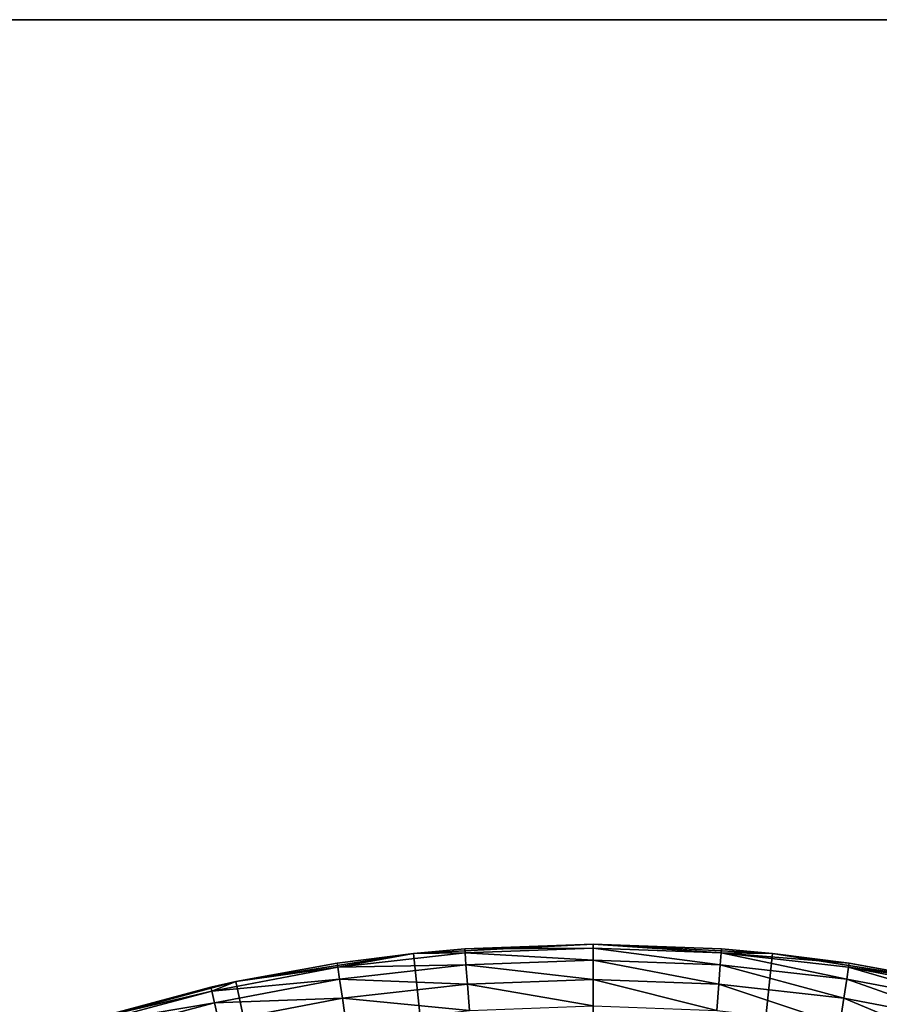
# Model space of a CAD drawing. Header units: centimetres. Extents: x 0.01 to 2.21, y 0.02 to 5.03.
# Tile 92 of 129: x 0.89 to 1.22, y 4.65 to 5.03. Entities that reach past the tile are written whole.
import ezdxf

# ---------------------------------------------------------------- set-up
doc = ezdxf.new("R2010")
doc.units = ezdxf.units.CM
doc.header["$LTSCALE"] = 2.54
doc.layers.get('0').update_dxf_attribs({"true_color": 0xff5454})

# ---------------------------------------------------------------- blocks, each defined once
blk = doc.blocks.new('Haczyk na r_czniki NUV przykr_cany.STL')
at = {"color": 0}
for p, q in [((0.511, 5.025, 0.0015), (1.711, 5.025, 0.0015)), ((1.711, 5.025, 0.1515), (0.511, 5.025, 0.1515)), ((1.711, 5.025, 0.1515), (0.511, 5.025, 0.1515)), ((1.711, 5.025, 0.1515), (0.511, 5.025, 0.0015)), ((1.711, 5.025, 0.1515), (0.511, 5.025, 0.0015)), ((0.511, 5.025, 0.0015), (1.711, 5.025, 0.0015)), ((1.111, 4.675, 0.1515), (1.04306, 4.67144, 0.1515)), ((1.111, 4.675, 0.1515), (1.04306, 4.67144, 0.1515)), ((1.111, 4.675, 0.1515), (1.06243, 4.67318, 0.5515)), ((1.06243, 4.67318, 0.5515), (1.111, 4.675, 0.5515)), ((1.111, 4.675, 0.1515), (1.06243, 4.67318, 0.5515)), ((1.06243, 4.67318, 0.5515), (1.111, 4.675, 0.5515)), ((1.17894, 4.67144, 0.1515), (1.111, 4.675, 0.1515)), ((1.111, 4.675, 0.1515), (1.15957, 4.67318, 0.5515)), ((1.111, 4.675, 0.1515), (1.15957, 4.67318, 0.5515)), ((1.111, 4.675, 0.1515), (1.111, 4.675, 0.5515)), ((1.111, 4.675, 0.5515), (1.15957, 4.67318, 0.5515)), ((1.111, 4.675, 0.1515), (1.111, 4.675, 0.5515)), ((1.111, 4.675, 0.1515), (1.111, 4.025, 0.1515)), ((1.111, 4.675, 0.1515), (1.111, 4.025, 0.1515)), ((1.17894, 4.67144, 0.1515), (1.111, 4.675, 0.1515)), ((1.111, 4.67348, 0.56886), (1.111, 4.675, 0.5515)), ((1.15946, 4.67167, 0.56886), (1.111, 4.675, 0.5515)), ((1.111, 4.67348, 0.56886), (1.111, 4.675, 0.5515)), ((1.15946, 4.67167, 0.56886), (1.111, 4.675, 0.5515)), ((1.111, 4.675, 0.5515), (1.15957, 4.67318, 0.5515)), ((1.04306, 4.67144, 0.1515), (0.97586, 4.6608, 0.1515)), ((1.04306, 4.67144, 0.1515), (0.97586, 4.6608, 0.1515)), ((1.04306, 4.67144, 0.1515), (1.01412, 4.66774, 0.5515)), ((1.01412, 4.66774, 0.5515), (1.04306, 4.67144, 0.5515)), ((1.04306, 4.67144, 0.1515), (1.01412, 4.66774, 0.5515)), ((1.01412, 4.66774, 0.5515), (1.04306, 4.67144, 0.5515)), ((1.01435, 4.66624, 0.56886), (1.06254, 4.67167, 0.56886)), ((1.01435, 4.66624, 0.56886), (1.06254, 4.67167, 0.56886)), ((1.01435, 4.66624, 0.56886), (1.04306, 4.67144, 0.5515)), ((1.01435, 4.66624, 0.56886), (1.04306, 4.67144, 0.5515)), ((1.04306, 4.67144, 0.1515), (1.06243, 4.67318, 0.5515)), ((1.04306, 4.67144, 0.1515), (1.06243, 4.67318, 0.5515)), ((1.04306, 4.67144, 0.5515), (1.06243, 4.67318, 0.5515)), ((1.04306, 4.67144, 0.5515), (1.06243, 4.67318, 0.5515)), ((1.04306, 4.67144, 0.5515), (1.06254, 4.67167, 0.56886)), ((1.04306, 4.67144, 0.5515), (1.06254, 4.67167, 0.56886)), ((1.04306, 4.67144, 0.1515), (1.04306, 4.67144, 0.5515)), ((1.04306, 4.67144, 0.1515), (1.04306, 4.67144, 0.5515)), ((1.04306, 4.67144, 0.1515), (1.111, 4.025, 0.1515)), ((1.04306, 4.67144, 0.1515), (1.111, 4.025, 0.1515)), ((1.111, 4.67348, 0.56886), (1.06243, 4.67318, 0.5515)), ((1.111, 4.67348, 0.56886), (1.06243, 4.67318, 0.5515)), ((1.06254, 4.67167, 0.56886), (1.06243, 4.67318, 0.5515)), ((1.06254, 4.67167, 0.56886), (1.06243, 4.67318, 0.5515)), ((1.111, 4.67348, 0.56886), (1.06254, 4.67167, 0.56886)), ((1.111, 4.67348, 0.56886), (1.06254, 4.67167, 0.56886)), ((1.06288, 4.66717, 0.5857), (1.06254, 4.67167, 0.56886)), ((1.111, 4.66897, 0.5857), (1.06254, 4.67167, 0.56886)), ((1.06288, 4.66717, 0.5857), (1.06254, 4.67167, 0.56886)), ((1.111, 4.66897, 0.5857), (1.06254, 4.67167, 0.56886)), ((1.111, 4.66897, 0.5857), (1.111, 4.67348, 0.56886)), ((1.15912, 4.66717, 0.5857), (1.111, 4.67348, 0.56886)), ((1.111, 4.66897, 0.5857), (1.111, 4.67348, 0.56886)), ((1.15912, 4.66717, 0.5857), (1.111, 4.67348, 0.56886)), ((1.15946, 4.67167, 0.56886), (1.111, 4.67348, 0.56886)), ((1.15946, 4.67167, 0.56886), (1.111, 4.67348, 0.56886)), ((1.111, 4.025, 0.1515), (1.17894, 4.67144, 0.1515)), ((1.111, 4.025, 0.1515), (1.17894, 4.67144, 0.1515)), ((1.15946, 4.67167, 0.56886), (1.15912, 4.66717, 0.5857)), ((1.15946, 4.67167, 0.56886), (1.15912, 4.66717, 0.5857)), ((1.15946, 4.67167, 0.56886), (1.15957, 4.67318, 0.5515)), ((1.15946, 4.67167, 0.56886), (1.15957, 4.67318, 0.5515)), ((1.20698, 4.66178, 0.5857), (1.15946, 4.67167, 0.56886)), ((1.20698, 4.66178, 0.5857), (1.15946, 4.67167, 0.56886)), ((1.20765, 4.66624, 0.56886), (1.15946, 4.67167, 0.56886)), ((1.20788, 4.66774, 0.5515), (1.15946, 4.67167, 0.56886)), ((1.20765, 4.66624, 0.56886), (1.15946, 4.67167, 0.56886)), ((1.20788, 4.66774, 0.5515), (1.15946, 4.67167, 0.56886)), ((1.17894, 4.67144, 0.5515), (1.15946, 4.67167, 0.56886)), ((1.17894, 4.67144, 0.5515), (1.15946, 4.67167, 0.56886)), ((1.17894, 4.67144, 0.1515), (1.15957, 4.67318, 0.5515)), ((1.15957, 4.67318, 0.5515), (1.17894, 4.67144, 0.5515)), ((1.17894, 4.67144, 0.1515), (1.15957, 4.67318, 0.5515)), ((1.15957, 4.67318, 0.5515), (1.17894, 4.67144, 0.5515)), ((1.24614, 4.6608, 0.1515), (1.17894, 4.67144, 0.1515)), ((1.17894, 4.67144, 0.1515), (1.20788, 4.66774, 0.5515)), ((1.17894, 4.67144, 0.1515), (1.20788, 4.66774, 0.5515)), ((1.17894, 4.67144, 0.1515), (1.17894, 4.67144, 0.5515)), ((1.17894, 4.67144, 0.5515), (1.20788, 4.66774, 0.5515)), ((1.17894, 4.67144, 0.1515), (1.17894, 4.67144, 0.5515)), ((1.24614, 4.6608, 0.1515), (1.17894, 4.67144, 0.1515)), ((1.17894, 4.67144, 0.5515), (1.20788, 4.66774, 0.5515)), ((0.97586, 4.6608, 0.1515), (1.01412, 4.66774, 0.5515)), ((0.97586, 4.6608, 0.1515), (1.01412, 4.66774, 0.5515)), ((0.97586, 4.6608, 0.5515), (1.01412, 4.66774, 0.5515)), ((0.97586, 4.6608, 0.5515), (1.01412, 4.66774, 0.5515)), ((1.01412, 4.66774, 0.5515), (1.01435, 4.66624, 0.56886)), ((1.01412, 4.66774, 0.5515), (1.01435, 4.66624, 0.56886)), ((1.111, 4.66897, 0.5857), (1.06288, 4.66717, 0.5857)), ((1.111, 4.66897, 0.5857), (1.06288, 4.66717, 0.5857)), ((1.111, 4.6616, 0.6015), (1.111, 4.66897, 0.5857)), ((1.15857, 4.65982, 0.6015), (1.111, 4.66897, 0.5857)), ((1.111, 4.6616, 0.6015), (1.111, 4.66897, 0.5857)), ((1.15857, 4.65982, 0.6015), (1.111, 4.66897, 0.5857)), ((1.15912, 4.66717, 0.5857), (1.111, 4.66897, 0.5857)), ((1.15912, 4.66717, 0.5857), (1.111, 4.66897, 0.5857)), ((1.20788, 4.66774, 0.5515), (1.20765, 4.66624, 0.56886)), ((1.20788, 4.66774, 0.5515), (1.20765, 4.66624, 0.56886)), ((1.24614, 4.6608, 0.1515), (1.20788, 4.66774, 0.5515)), ((1.20788, 4.66774, 0.5515), (1.24614, 4.6608, 0.5515)), ((1.24614, 4.6608, 0.1515), (1.20788, 4.66774, 0.5515)), ((1.20788, 4.66774, 0.5515), (1.24614, 4.6608, 0.5515)), ((0.9667, 4.65722, 0.56886), (1.01435, 4.66624, 0.56886)), ((0.9667, 4.65722, 0.56886), (1.01435, 4.66624, 0.56886)), ((0.97586, 4.6608, 0.5515), (1.01435, 4.66624, 0.56886)), ((0.97586, 4.6608, 0.5515), (1.01435, 4.66624, 0.56886)), ((1.01435, 4.66624, 0.56886), (1.06288, 4.66717, 0.5857)), ((1.01435, 4.66624, 0.56886), (1.06288, 4.66717, 0.5857)), ((1.01502, 4.66178, 0.5857), (1.01435, 4.66624, 0.56886)), ((1.01502, 4.66178, 0.5857), (1.01435, 4.66624, 0.56886)), ((1.01502, 4.66178, 0.5857), (1.06288, 4.66717, 0.5857)), ((1.01502, 4.66178, 0.5857), (1.06288, 4.66717, 0.5857)), ((1.06343, 4.65982, 0.6015), (1.06288, 4.66717, 0.5857)), ((1.111, 4.6616, 0.6015), (1.06288, 4.66717, 0.5857)), ((1.06343, 4.65982, 0.6015), (1.06288, 4.66717, 0.5857)), ((1.111, 4.6616, 0.6015), (1.06288, 4.66717, 0.5857)), ((1.15912, 4.66717, 0.5857), (1.15857, 4.65982, 0.6015)), ((1.15912, 4.66717, 0.5857), (1.15857, 4.65982, 0.6015)), ((1.20588, 4.65449, 0.6015), (1.15912, 4.66717, 0.5857)), ((1.20588, 4.65449, 0.6015), (1.15912, 4.66717, 0.5857)), ((1.20698, 4.66178, 0.5857), (1.15912, 4.66717, 0.5857)), ((1.20698, 4.66178, 0.5857), (1.15912, 4.66717, 0.5857)), ((1.20698, 4.66178, 0.5857), (1.20765, 4.66624, 0.56886)), ((1.20698, 4.66178, 0.5857), (1.20765, 4.66624, 0.56886)), ((1.20765, 4.66624, 0.56886), (1.24614, 4.6608, 0.5515)), ((1.20765, 4.66624, 0.56886), (1.24614, 4.6608, 0.5515)), ((1.20765, 4.66624, 0.56886), (1.2553, 4.65722, 0.56886)), ((1.20765, 4.66624, 0.56886), (1.2553, 4.65722, 0.56886)), ((1.20765, 4.66624, 0.56886), (1.2543, 4.65282, 0.5857)), ((1.20765, 4.66624, 0.56886), (1.2543, 4.65282, 0.5857)), ((0.97586, 4.6608, 0.1515), (0.91014, 4.64319, 0.1515)), ((0.97586, 4.6608, 0.1515), (0.91014, 4.64319, 0.1515)), ((0.97586, 4.6608, 0.1515), (0.96636, 4.6587, 0.5515)), ((0.96636, 4.6587, 0.5515), (0.97586, 4.6608, 0.5515)), ((0.97586, 4.6608, 0.1515), (0.96636, 4.6587, 0.5515)), ((0.96636, 4.6587, 0.5515), (0.97586, 4.6608, 0.5515)), ((0.9667, 4.65722, 0.56886), (1.01502, 4.66178, 0.5857)), ((0.9667, 4.65722, 0.56886), (1.01502, 4.66178, 0.5857)), ((0.9667, 4.65722, 0.56886), (0.97586, 4.6608, 0.5515)), ((0.9667, 4.65722, 0.56886), (0.97586, 4.6608, 0.5515)), ((0.9677, 4.65282, 0.5857), (1.01502, 4.66178, 0.5857)), ((0.9677, 4.65282, 0.5857), (1.01502, 4.66178, 0.5857)), ((0.97586, 4.6608, 0.1515), (0.97586, 4.6608, 0.5515)), ((0.97586, 4.6608, 0.1515), (0.97586, 4.6608, 0.5515)), ((1.111, 4.025, 0.1515), (0.97586, 4.6608, 0.1515)), ((1.111, 4.025, 0.1515), (0.97586, 4.6608, 0.1515)), ((1.01612, 4.65449, 0.6015), (1.01502, 4.66178, 0.5857)), ((1.01502, 4.66178, 0.5857), (1.06343, 4.65982, 0.6015)), ((1.01502, 4.66178, 0.5857), (1.06343, 4.65982, 0.6015)), ((1.01612, 4.65449, 0.6015), (1.01502, 4.66178, 0.5857)), ((1.111, 4.6616, 0.6015), (1.06343, 4.65982, 0.6015)), ((1.111, 4.6616, 0.6015), (1.06343, 4.65982, 0.6015)), ((1.111, 4.6516, 0.61578), (1.111, 4.6616, 0.6015)), ((1.15783, 4.64985, 0.61578), (1.111, 4.6616, 0.6015)), ((1.111, 4.6516, 0.61578), (1.111, 4.6616, 0.6015)), ((1.15783, 4.64985, 0.61578), (1.111, 4.6616, 0.6015)), ((1.15857, 4.65982, 0.6015), (1.111, 4.6616, 0.6015)), ((1.15857, 4.65982, 0.6015), (1.111, 4.6616, 0.6015)), ((1.20588, 4.65449, 0.6015), (1.20698, 4.66178, 0.5857)), ((1.20588, 4.65449, 0.6015), (1.20698, 4.66178, 0.5857)), ((1.20698, 4.66178, 0.5857), (1.2543, 4.65282, 0.5857)), ((1.20698, 4.66178, 0.5857), (1.2543, 4.65282, 0.5857)), ((1.20698, 4.66178, 0.5857), (1.25266, 4.64564, 0.6015)), ((1.20698, 4.66178, 0.5857), (1.25266, 4.64564, 0.6015)), ((0.91014, 4.64319, 0.1515), (0.96636, 4.6587, 0.5515)), ((0.91014, 4.64319, 0.1515), (0.96636, 4.6587, 0.5515)), ((0.91941, 4.64612, 0.5515), (0.96636, 4.6587, 0.5515)), ((0.91941, 4.64612, 0.5515), (0.96636, 4.6587, 0.5515)), ((0.9667, 4.65722, 0.56886), (0.91941, 4.64612, 0.5515)), ((0.9667, 4.65722, 0.56886), (0.91941, 4.64612, 0.5515)), ((0.9667, 4.65722, 0.56886), (0.91986, 4.64467, 0.56886)), ((0.9667, 4.65722, 0.56886), (0.91986, 4.64467, 0.56886)), ((0.96636, 4.6587, 0.5515), (0.9667, 4.65722, 0.56886)), ((0.96636, 4.6587, 0.5515), (0.9667, 4.65722, 0.56886)), ((0.9677, 4.65282, 0.5857), (0.9667, 4.65722, 0.56886)), ((0.9677, 4.65282, 0.5857), (0.9667, 4.65722, 0.56886)), ((1.01612, 4.65449, 0.6015), (1.06343, 4.65982, 0.6015)), ((1.01612, 4.65449, 0.6015), (1.06343, 4.65982, 0.6015)), ((1.06417, 4.64985, 0.61578), (1.06343, 4.65982, 0.6015)), ((1.111, 4.6516, 0.61578), (1.06343, 4.65982, 0.6015)), ((1.06417, 4.64985, 0.61578), (1.06343, 4.65982, 0.6015)), ((1.111, 4.6516, 0.61578), (1.06343, 4.65982, 0.6015)), ((1.15857, 4.65982, 0.6015), (1.15783, 4.64985, 0.61578)), ((1.15857, 4.65982, 0.6015), (1.15783, 4.64985, 0.61578)), ((1.20439, 4.64461, 0.61578), (1.15857, 4.65982, 0.6015)), ((1.20439, 4.64461, 0.61578), (1.15857, 4.65982, 0.6015)), ((1.20588, 4.65449, 0.6015), (1.15857, 4.65982, 0.6015)), ((1.20588, 4.65449, 0.6015), (1.15857, 4.65982, 0.6015)), ((0.9677, 4.65282, 0.5857), (0.91986, 4.64467, 0.56886)), ((0.9677, 4.65282, 0.5857), (0.91986, 4.64467, 0.56886)), ((0.9677, 4.65282, 0.5857), (0.92119, 4.64036, 0.5857)), ((0.9677, 4.65282, 0.5857), (0.92119, 4.64036, 0.5857)), ((0.9677, 4.65282, 0.5857), (1.01612, 4.65449, 0.6015)), ((0.9677, 4.65282, 0.5857), (1.01612, 4.65449, 0.6015)), ((0.96934, 4.64564, 0.6015), (0.9677, 4.65282, 0.5857)), ((0.96934, 4.64564, 0.6015), (0.9677, 4.65282, 0.5857)), ((0.96934, 4.64564, 0.6015), (1.01612, 4.65449, 0.6015)), ((0.96934, 4.64564, 0.6015), (1.01612, 4.65449, 0.6015)), ((1.01761, 4.64461, 0.61578), (1.01612, 4.65449, 0.6015)), ((1.01612, 4.65449, 0.6015), (1.06417, 4.64985, 0.61578)), ((1.01612, 4.65449, 0.6015), (1.06417, 4.64985, 0.61578)), ((1.01761, 4.64461, 0.61578), (1.01612, 4.65449, 0.6015)), ((1.20439, 4.64461, 0.61578), (1.20588, 4.65449, 0.6015)), ((1.20439, 4.64461, 0.61578), (1.20588, 4.65449, 0.6015)), ((1.20588, 4.65449, 0.6015), (1.25266, 4.64564, 0.6015)), ((1.20588, 4.65449, 0.6015), (1.25266, 4.64564, 0.6015)), ((1.20588, 4.65449, 0.6015), (1.25043, 4.63589, 0.61578)), ((1.20588, 4.65449, 0.6015), (1.25043, 4.63589, 0.61578))]:
    blk.add_line(p, q, dxfattribs=at)
mesh = blk.add_polyface(dxfattribs=at)
corners = [(0.936, 4.32811, 0.0015), (0.42418, 5.0174, 0.0015), (0.511, 5.025, 0.0015)]
mesh.append_faces([[corners[k] for k in face] for face in [(0, 1, 2)]], dxfattribs={"color": 0})
mesh = blk.add_polyface(dxfattribs=at)
corners = [(0.936, 4.32811, 0.1515), (0.511, 5.025, 0.1515), (0.42418, 5.0174, 0.1515)]
mesh.append_faces([[corners[k] for k in face] for face in [(0, 1, 2)]], dxfattribs={"color": 0})
mesh = blk.add_polyface(dxfattribs=at)
corners = [(1.111, 4.375, 0.0015), (1.05022, 4.36968, 0.0015), (0.511, 5.025, 0.0015)]
mesh.append_faces([[corners[k] for k in face] for face in [(0, 1, 2)]], dxfattribs={"color": 0})
mesh = blk.add_polyface(dxfattribs=at)
corners = [(1.711, 5.025, 0.0015), (1.111, 4.375, 0.0015), (0.511, 5.025, 0.0015)]
mesh.append_faces([[corners[k] for k in face] for face in [(0, 1, 2)]], dxfattribs={"color": 0})
mesh = blk.add_polyface(dxfattribs=at)
corners = [(1.05022, 4.36968, 0.0015), (0.99129, 4.35389, 0.0015), (0.511, 5.025, 0.0015)]
mesh.append_faces([[corners[k] for k in face] for face in [(0, 1, 2)]], dxfattribs={"color": 0})
mesh = blk.add_polyface(dxfattribs=at)
corners = [(0.99129, 4.35389, 0.0015), (0.936, 4.32811, 0.0015), (0.511, 5.025, 0.0015)]
mesh.append_faces([[corners[k] for k in face] for face in [(0, 1, 2)]], dxfattribs={"color": 0})
mesh = blk.add_polyface(dxfattribs=at)
corners = [(1.711, 5.025, 0.1515), (0.511, 5.025, 0.1515), (1.111, 4.375, 0.1515)]
mesh.append_faces([[corners[k] for k in face] for face in [(0, 1, 2)]], dxfattribs={"color": 0})
mesh = blk.add_polyface(dxfattribs=at)
corners = [(1.111, 4.375, 0.1515), (0.511, 5.025, 0.1515), (1.05022, 4.36968, 0.1515)]
mesh.append_faces([[corners[k] for k in face] for face in [(0, 1, 2)]], dxfattribs={"color": 0})
mesh = blk.add_polyface(dxfattribs=at)
corners = [(1.05022, 4.36968, 0.1515), (0.511, 5.025, 0.1515), (0.99129, 4.35389, 0.1515)]
mesh.append_faces([[corners[k] for k in face] for face in [(0, 1, 2)]], dxfattribs={"color": 0})
mesh = blk.add_polyface(dxfattribs=at)
corners = [(0.99129, 4.35389, 0.1515), (0.511, 5.025, 0.1515), (0.936, 4.32811, 0.1515)]
mesh.append_faces([[corners[k] for k in face] for face in [(0, 1, 2)]], dxfattribs={"color": 0})
mesh = blk.add_polyface(dxfattribs=at)
corners = [(1.711, 5.025, 0.1515), (0.511, 5.025, 0.0015), (0.511, 5.025, 0.1515)]
mesh.append_faces([[corners[k] for k in face] for face in [(0, 1, 2)]], dxfattribs={"color": 0})
mesh = blk.add_polyface(dxfattribs=at)
corners = [(1.711, 5.025, 0.1515), (1.711, 5.025, 0.0015), (0.511, 5.025, 0.0015)]
mesh.append_faces([[corners[k] for k in face] for face in [(0, 1, 2)]], dxfattribs={"color": 0})
mesh = blk.add_polyface(dxfattribs=at)
corners = [(1.711, 5.025, 0.0015), (1.17178, 4.36968, 0.0015), (1.111, 4.375, 0.0015)]
mesh.append_faces([[corners[k] for k in face] for face in [(0, 1, 2)]], dxfattribs={"color": 0})
mesh = blk.add_polyface(dxfattribs=at)
corners = [(1.711, 5.025, 0.1515), (1.111, 4.375, 0.1515), (1.17178, 4.36968, 0.1515)]
mesh.append_faces([[corners[k] for k in face] for face in [(0, 1, 2)]], dxfattribs={"color": 0})
mesh = blk.add_polyface(dxfattribs=at)
corners = [(1.711, 5.025, 0.0015), (1.23071, 4.35389, 0.0015), (1.17178, 4.36968, 0.0015)]
mesh.append_faces([[corners[k] for k in face] for face in [(0, 1, 2)]], dxfattribs={"color": 0})
mesh = blk.add_polyface(dxfattribs=at)
corners = [(1.711, 5.025, 0.1515), (1.17178, 4.36968, 0.1515), (1.23071, 4.35389, 0.1515)]
mesh.append_faces([[corners[k] for k in face] for face in [(0, 1, 2)]], dxfattribs={"color": 0})
mesh = blk.add_polyface(dxfattribs=at)
corners = [(0.936, 4.32811, 0.0015), (0.88602, 4.29312, 0.0015), (0.42418, 5.0174, 0.0015)]
mesh.append_faces([[corners[k] for k in face] for face in [(0, 1, 2)]], dxfattribs={"color": 0})
mesh = blk.add_polyface(dxfattribs=at)
corners = [(0.936, 4.32811, 0.1515), (0.42418, 5.0174, 0.1515), (0.88602, 4.29312, 0.1515)]
mesh.append_faces([[corners[k] for k in face] for face in [(0, 1, 2)]], dxfattribs={"color": 0})
mesh = blk.add_polyface(dxfattribs=at)
corners = [(1.06243, 4.67318, 0.5515), (1.111, 4.675, 0.1515), (1.04306, 4.67144, 0.1515)]
mesh.append_faces([[corners[k] for k in face] for face in [(0, 1, 2)]], dxfattribs={"color": 0})
mesh = blk.add_polyface(dxfattribs=at)
corners = [(1.111, 4.025, 0.1515), (1.04306, 4.67144, 0.1515), (1.111, 4.675, 0.1515)]
mesh.append_faces([[corners[k] for k in face] for face in [(0, 1, 2)]], dxfattribs={"color": 0})
mesh = blk.add_polyface(dxfattribs=at)
corners = [(1.111, 4.675, 0.5515), (1.111, 4.675, 0.1515), (1.06243, 4.67318, 0.5515)]
mesh.append_faces([[corners[k] for k in face] for face in [(0, 1, 2)]], dxfattribs={"color": 0})
mesh = blk.add_polyface(dxfattribs=at)
corners = [(1.111, 4.67348, 0.56886), (1.111, 4.675, 0.5515), (1.06243, 4.67318, 0.5515)]
mesh.append_faces([[corners[k] for k in face] for face in [(0, 1, 2)]], dxfattribs={"color": 0})
mesh = blk.add_polyface(dxfattribs=at)
corners = [(1.15957, 4.67318, 0.5515), (1.17894, 4.67144, 0.1515), (1.111, 4.675, 0.1515)]
mesh.append_faces([[corners[k] for k in face] for face in [(0, 1, 2)]], dxfattribs={"color": 0})
mesh = blk.add_polyface(dxfattribs=at)
corners = [(1.15957, 4.67318, 0.5515), (1.111, 4.675, 0.1515), (1.111, 4.675, 0.5515)]
mesh.append_faces([[corners[k] for k in face] for face in [(0, 1, 2)]], dxfattribs={"color": 0})
mesh = blk.add_polyface(dxfattribs=at)
corners = [(1.17894, 4.67144, 0.1515), (1.111, 4.025, 0.1515), (1.111, 4.675, 0.1515)]
mesh.append_faces([[corners[k] for k in face] for face in [(0, 1, 2)]], dxfattribs={"color": 0})
mesh = blk.add_polyface(dxfattribs=at)
corners = [(1.15946, 4.67167, 0.56886), (1.111, 4.675, 0.5515), (1.111, 4.67348, 0.56886)]
mesh.append_faces([[corners[k] for k in face] for face in [(0, 1, 2)]], dxfattribs={"color": 0})
mesh = blk.add_polyface(dxfattribs=at)
corners = [(1.15946, 4.67167, 0.56886), (1.15957, 4.67318, 0.5515), (1.111, 4.675, 0.5515)]
mesh.append_faces([[corners[k] for k in face] for face in [(0, 1, 2)]], dxfattribs={"color": 0})
mesh = blk.add_polyface(dxfattribs=at)
corners = [(1.01412, 4.66774, 0.5515), (1.04306, 4.67144, 0.1515), (0.97586, 4.6608, 0.1515)]
mesh.append_faces([[corners[k] for k in face] for face in [(0, 1, 2)]], dxfattribs={"color": 0})
mesh = blk.add_polyface(dxfattribs=at)
corners = [(1.111, 4.025, 0.1515), (0.97586, 4.6608, 0.1515), (1.04306, 4.67144, 0.1515)]
mesh.append_faces([[corners[k] for k in face] for face in [(0, 1, 2)]], dxfattribs={"color": 0})
mesh = blk.add_polyface(dxfattribs=at)
corners = [(1.04306, 4.67144, 0.5515), (1.04306, 4.67144, 0.1515), (1.01412, 4.66774, 0.5515)]
mesh.append_faces([[corners[k] for k in face] for face in [(0, 1, 2)]], dxfattribs={"color": 0})
mesh = blk.add_polyface(dxfattribs=at)
corners = [(1.01435, 4.66624, 0.56886), (1.04306, 4.67144, 0.5515), (1.01412, 4.66774, 0.5515)]
mesh.append_faces([[corners[k] for k in face] for face in [(0, 1, 2)]], dxfattribs={"color": 0})
mesh = blk.add_polyface(dxfattribs=at)
corners = [(1.06254, 4.67167, 0.56886), (1.04306, 4.67144, 0.5515), (1.01435, 4.66624, 0.56886)]
mesh.append_faces([[corners[k] for k in face] for face in [(0, 1, 2)]], dxfattribs={"color": 0})
mesh = blk.add_polyface(dxfattribs=at)
corners = [(1.06288, 4.66717, 0.5857), (1.06254, 4.67167, 0.56886), (1.01435, 4.66624, 0.56886)]
mesh.append_faces([[corners[k] for k in face] for face in [(0, 1, 2)]], dxfattribs={"color": 0})
mesh = blk.add_polyface(dxfattribs=at)
corners = [(1.06243, 4.67318, 0.5515), (1.04306, 4.67144, 0.1515), (1.04306, 4.67144, 0.5515)]
mesh.append_faces([[corners[k] for k in face] for face in [(0, 1, 2)]], dxfattribs={"color": 0})
mesh = blk.add_polyface(dxfattribs=at)
corners = [(1.06254, 4.67167, 0.56886), (1.06243, 4.67318, 0.5515), (1.04306, 4.67144, 0.5515)]
mesh.append_faces([[corners[k] for k in face] for face in [(0, 1, 2)]], dxfattribs={"color": 0})
mesh = blk.add_polyface(dxfattribs=at)
corners = [(1.111, 4.67348, 0.56886), (1.06243, 4.67318, 0.5515), (1.06254, 4.67167, 0.56886)]
mesh.append_faces([[corners[k] for k in face] for face in [(0, 1, 2)]], dxfattribs={"color": 0})
mesh = blk.add_polyface(dxfattribs=at)
corners = [(1.111, 4.66897, 0.5857), (1.111, 4.67348, 0.56886), (1.06254, 4.67167, 0.56886)]
mesh.append_faces([[corners[k] for k in face] for face in [(0, 1, 2)]], dxfattribs={"color": 0})
mesh = blk.add_polyface(dxfattribs=at)
corners = [(1.111, 4.66897, 0.5857), (1.06254, 4.67167, 0.56886), (1.06288, 4.66717, 0.5857)]
mesh.append_faces([[corners[k] for k in face] for face in [(0, 1, 2)]], dxfattribs={"color": 0})
mesh = blk.add_polyface(dxfattribs=at)
corners = [(1.15912, 4.66717, 0.5857), (1.111, 4.67348, 0.56886), (1.111, 4.66897, 0.5857)]
mesh.append_faces([[corners[k] for k in face] for face in [(0, 1, 2)]], dxfattribs={"color": 0})
mesh = blk.add_polyface(dxfattribs=at)
corners = [(1.15912, 4.66717, 0.5857), (1.15946, 4.67167, 0.56886), (1.111, 4.67348, 0.56886)]
mesh.append_faces([[corners[k] for k in face] for face in [(0, 1, 2)]], dxfattribs={"color": 0})
mesh = blk.add_polyface(dxfattribs=at)
corners = [(1.24614, 4.6608, 0.1515), (1.111, 4.025, 0.1515), (1.17894, 4.67144, 0.1515)]
mesh.append_faces([[corners[k] for k in face] for face in [(0, 1, 2)]], dxfattribs={"color": 0})
mesh = blk.add_polyface(dxfattribs=at)
corners = [(1.20698, 4.66178, 0.5857), (1.15946, 4.67167, 0.56886), (1.15912, 4.66717, 0.5857)]
mesh.append_faces([[corners[k] for k in face] for face in [(0, 1, 2)]], dxfattribs={"color": 0})
mesh = blk.add_polyface(dxfattribs=at)
corners = [(1.15946, 4.67167, 0.56886), (1.17894, 4.67144, 0.5515), (1.15957, 4.67318, 0.5515)]
mesh.append_faces([[corners[k] for k in face] for face in [(0, 1, 2)]], dxfattribs={"color": 0})
mesh = blk.add_polyface(dxfattribs=at)
corners = [(1.20698, 4.66178, 0.5857), (1.20765, 4.66624, 0.56886), (1.15946, 4.67167, 0.56886)]
mesh.append_faces([[corners[k] for k in face] for face in [(0, 1, 2)]], dxfattribs={"color": 0})
mesh = blk.add_polyface(dxfattribs=at)
corners = [(1.20765, 4.66624, 0.56886), (1.20788, 4.66774, 0.5515), (1.15946, 4.67167, 0.56886)]
mesh.append_faces([[corners[k] for k in face] for face in [(0, 1, 2)]], dxfattribs={"color": 0})
mesh = blk.add_polyface(dxfattribs=at)
corners = [(1.15946, 4.67167, 0.56886), (1.20788, 4.66774, 0.5515), (1.17894, 4.67144, 0.5515)]
mesh.append_faces([[corners[k] for k in face] for face in [(0, 1, 2)]], dxfattribs={"color": 0})
mesh = blk.add_polyface(dxfattribs=at)
corners = [(1.17894, 4.67144, 0.5515), (1.17894, 4.67144, 0.1515), (1.15957, 4.67318, 0.5515)]
mesh.append_faces([[corners[k] for k in face] for face in [(0, 1, 2)]], dxfattribs={"color": 0})
mesh = blk.add_polyface(dxfattribs=at)
corners = [(1.20788, 4.66774, 0.5515), (1.24614, 4.6608, 0.1515), (1.17894, 4.67144, 0.1515)]
mesh.append_faces([[corners[k] for k in face] for face in [(0, 1, 2)]], dxfattribs={"color": 0})
mesh = blk.add_polyface(dxfattribs=at)
corners = [(1.20788, 4.66774, 0.5515), (1.17894, 4.67144, 0.1515), (1.17894, 4.67144, 0.5515)]
mesh.append_faces([[corners[k] for k in face] for face in [(0, 1, 2)]], dxfattribs={"color": 0})
mesh = blk.add_polyface(dxfattribs=at)
corners = [(1.01412, 4.66774, 0.5515), (0.97586, 4.6608, 0.1515), (0.97586, 4.6608, 0.5515)]
mesh.append_faces([[corners[k] for k in face] for face in [(0, 1, 2)]], dxfattribs={"color": 0})
mesh = blk.add_polyface(dxfattribs=at)
corners = [(1.01435, 4.66624, 0.56886), (1.01412, 4.66774, 0.5515), (0.97586, 4.6608, 0.5515)]
mesh.append_faces([[corners[k] for k in face] for face in [(0, 1, 2)]], dxfattribs={"color": 0})
mesh = blk.add_polyface(dxfattribs=at)
corners = [(1.111, 4.6616, 0.6015), (1.111, 4.66897, 0.5857), (1.06288, 4.66717, 0.5857)]
mesh.append_faces([[corners[k] for k in face] for face in [(0, 1, 2)]], dxfattribs={"color": 0})
mesh = blk.add_polyface(dxfattribs=at)
corners = [(1.15857, 4.65982, 0.6015), (1.111, 4.66897, 0.5857), (1.111, 4.6616, 0.6015)]
mesh.append_faces([[corners[k] for k in face] for face in [(0, 1, 2)]], dxfattribs={"color": 0})
mesh = blk.add_polyface(dxfattribs=at)
corners = [(1.15857, 4.65982, 0.6015), (1.15912, 4.66717, 0.5857), (1.111, 4.66897, 0.5857)]
mesh.append_faces([[corners[k] for k in face] for face in [(0, 1, 2)]], dxfattribs={"color": 0})
mesh = blk.add_polyface(dxfattribs=at)
corners = [(1.20765, 4.66624, 0.56886), (1.24614, 4.6608, 0.5515), (1.20788, 4.66774, 0.5515)]
mesh.append_faces([[corners[k] for k in face] for face in [(0, 1, 2)]], dxfattribs={"color": 0})
mesh = blk.add_polyface(dxfattribs=at)
corners = [(1.24614, 4.6608, 0.5515), (1.24614, 4.6608, 0.1515), (1.20788, 4.66774, 0.5515)]
mesh.append_faces([[corners[k] for k in face] for face in [(0, 1, 2)]], dxfattribs={"color": 0})
mesh = blk.add_polyface(dxfattribs=at)
corners = [(1.01435, 4.66624, 0.56886), (0.97586, 4.6608, 0.5515), (0.9667, 4.65722, 0.56886)]
mesh.append_faces([[corners[k] for k in face] for face in [(0, 1, 2)]], dxfattribs={"color": 0})
mesh = blk.add_polyface(dxfattribs=at)
corners = [(1.01502, 4.66178, 0.5857), (1.01435, 4.66624, 0.56886), (0.9667, 4.65722, 0.56886)]
mesh.append_faces([[corners[k] for k in face] for face in [(0, 1, 2)]], dxfattribs={"color": 0})
mesh = blk.add_polyface(dxfattribs=at)
corners = [(1.06288, 4.66717, 0.5857), (1.01435, 4.66624, 0.56886), (1.01502, 4.66178, 0.5857)]
mesh.append_faces([[corners[k] for k in face] for face in [(0, 1, 2)]], dxfattribs={"color": 0})
mesh = blk.add_polyface(dxfattribs=at)
corners = [(1.06343, 4.65982, 0.6015), (1.06288, 4.66717, 0.5857), (1.01502, 4.66178, 0.5857)]
mesh.append_faces([[corners[k] for k in face] for face in [(0, 1, 2)]], dxfattribs={"color": 0})
mesh = blk.add_polyface(dxfattribs=at)
corners = [(1.111, 4.6616, 0.6015), (1.06288, 4.66717, 0.5857), (1.06343, 4.65982, 0.6015)]
mesh.append_faces([[corners[k] for k in face] for face in [(0, 1, 2)]], dxfattribs={"color": 0})
mesh = blk.add_polyface(dxfattribs=at)
corners = [(1.20588, 4.65449, 0.6015), (1.15912, 4.66717, 0.5857), (1.15857, 4.65982, 0.6015)]
mesh.append_faces([[corners[k] for k in face] for face in [(0, 1, 2)]], dxfattribs={"color": 0})
mesh = blk.add_polyface(dxfattribs=at)
corners = [(1.20588, 4.65449, 0.6015), (1.20698, 4.66178, 0.5857), (1.15912, 4.66717, 0.5857)]
mesh.append_faces([[corners[k] for k in face] for face in [(0, 1, 2)]], dxfattribs={"color": 0})
mesh = blk.add_polyface(dxfattribs=at)
corners = [(1.2543, 4.65282, 0.5857), (1.20765, 4.66624, 0.56886), (1.20698, 4.66178, 0.5857)]
mesh.append_faces([[corners[k] for k in face] for face in [(0, 1, 2)]], dxfattribs={"color": 0})
mesh = blk.add_polyface(dxfattribs=at)
corners = [(1.2553, 4.65722, 0.56886), (1.24614, 4.6608, 0.5515), (1.20765, 4.66624, 0.56886)]
mesh.append_faces([[corners[k] for k in face] for face in [(0, 1, 2)]], dxfattribs={"color": 0})
mesh = blk.add_polyface(dxfattribs=at)
corners = [(1.2543, 4.65282, 0.5857), (1.2553, 4.65722, 0.56886), (1.20765, 4.66624, 0.56886)]
mesh.append_faces([[corners[k] for k in face] for face in [(0, 1, 2)]], dxfattribs={"color": 0})
mesh = blk.add_polyface(dxfattribs=at)
corners = [(0.96636, 4.6587, 0.5515), (0.97586, 4.6608, 0.1515), (0.91014, 4.64319, 0.1515)]
mesh.append_faces([[corners[k] for k in face] for face in [(0, 1, 2)]], dxfattribs={"color": 0})
mesh = blk.add_polyface(dxfattribs=at)
corners = [(1.111, 4.025, 0.1515), (0.91014, 4.64319, 0.1515), (0.97586, 4.6608, 0.1515)]
mesh.append_faces([[corners[k] for k in face] for face in [(0, 1, 2)]], dxfattribs={"color": 0})
mesh = blk.add_polyface(dxfattribs=at)
corners = [(0.97586, 4.6608, 0.5515), (0.97586, 4.6608, 0.1515), (0.96636, 4.6587, 0.5515)]
mesh.append_faces([[corners[k] for k in face] for face in [(0, 1, 2)]], dxfattribs={"color": 0})
mesh = blk.add_polyface(dxfattribs=at)
corners = [(0.9667, 4.65722, 0.56886), (0.97586, 4.6608, 0.5515), (0.96636, 4.6587, 0.5515)]
mesh.append_faces([[corners[k] for k in face] for face in [(0, 1, 2)]], dxfattribs={"color": 0})
mesh = blk.add_polyface(dxfattribs=at)
corners = [(1.01502, 4.66178, 0.5857), (0.9667, 4.65722, 0.56886), (0.9677, 4.65282, 0.5857)]
mesh.append_faces([[corners[k] for k in face] for face in [(0, 1, 2)]], dxfattribs={"color": 0})
mesh = blk.add_polyface(dxfattribs=at)
corners = [(1.01612, 4.65449, 0.6015), (1.01502, 4.66178, 0.5857), (0.9677, 4.65282, 0.5857)]
mesh.append_faces([[corners[k] for k in face] for face in [(0, 1, 2)]], dxfattribs={"color": 0})
mesh = blk.add_polyface(dxfattribs=at)
corners = [(1.06343, 4.65982, 0.6015), (1.01502, 4.66178, 0.5857), (1.01612, 4.65449, 0.6015)]
mesh.append_faces([[corners[k] for k in face] for face in [(0, 1, 2)]], dxfattribs={"color": 0})
mesh = blk.add_polyface(dxfattribs=at)
corners = [(1.111, 4.6516, 0.61578), (1.111, 4.6616, 0.6015), (1.06343, 4.65982, 0.6015)]
mesh.append_faces([[corners[k] for k in face] for face in [(0, 1, 2)]], dxfattribs={"color": 0})
mesh = blk.add_polyface(dxfattribs=at)
corners = [(1.15783, 4.64985, 0.61578), (1.111, 4.6616, 0.6015), (1.111, 4.6516, 0.61578)]
mesh.append_faces([[corners[k] for k in face] for face in [(0, 1, 2)]], dxfattribs={"color": 0})
mesh = blk.add_polyface(dxfattribs=at)
corners = [(1.15783, 4.64985, 0.61578), (1.15857, 4.65982, 0.6015), (1.111, 4.6616, 0.6015)]
mesh.append_faces([[corners[k] for k in face] for face in [(0, 1, 2)]], dxfattribs={"color": 0})
mesh = blk.add_polyface(dxfattribs=at)
corners = [(1.31186, 4.64319, 0.1515), (1.111, 4.025, 0.1515), (1.24614, 4.6608, 0.1515)]
mesh.append_faces([[corners[k] for k in face] for face in [(0, 1, 2)]], dxfattribs={"color": 0})
mesh = blk.add_polyface(dxfattribs=at)
corners = [(1.25266, 4.64564, 0.6015), (1.20698, 4.66178, 0.5857), (1.20588, 4.65449, 0.6015)]
mesh.append_faces([[corners[k] for k in face] for face in [(0, 1, 2)]], dxfattribs={"color": 0})
mesh = blk.add_polyface(dxfattribs=at)
corners = [(1.25266, 4.64564, 0.6015), (1.2543, 4.65282, 0.5857), (1.20698, 4.66178, 0.5857)]
mesh.append_faces([[corners[k] for k in face] for face in [(0, 1, 2)]], dxfattribs={"color": 0})
mesh = blk.add_polyface(dxfattribs=at)
corners = [(0.96636, 4.6587, 0.5515), (0.91014, 4.64319, 0.1515), (0.91941, 4.64612, 0.5515)]
mesh.append_faces([[corners[k] for k in face] for face in [(0, 1, 2)]], dxfattribs={"color": 0})
mesh = blk.add_polyface(dxfattribs=at)
corners = [(0.9667, 4.65722, 0.56886), (0.96636, 4.6587, 0.5515), (0.91941, 4.64612, 0.5515)]
mesh.append_faces([[corners[k] for k in face] for face in [(0, 1, 2)]], dxfattribs={"color": 0})
mesh = blk.add_polyface(dxfattribs=at)
corners = [(0.9667, 4.65722, 0.56886), (0.91941, 4.64612, 0.5515), (0.91986, 4.64467, 0.56886)]
mesh.append_faces([[corners[k] for k in face] for face in [(0, 1, 2)]], dxfattribs={"color": 0})
mesh = blk.add_polyface(dxfattribs=at)
corners = [(0.9677, 4.65282, 0.5857), (0.9667, 4.65722, 0.56886), (0.91986, 4.64467, 0.56886)]
mesh.append_faces([[corners[k] for k in face] for face in [(0, 1, 2)]], dxfattribs={"color": 0})
mesh = blk.add_polyface(dxfattribs=at)
corners = [(1.06417, 4.64985, 0.61578), (1.06343, 4.65982, 0.6015), (1.01612, 4.65449, 0.6015)]
mesh.append_faces([[corners[k] for k in face] for face in [(0, 1, 2)]], dxfattribs={"color": 0})
mesh = blk.add_polyface(dxfattribs=at)
corners = [(1.111, 4.6516, 0.61578), (1.06343, 4.65982, 0.6015), (1.06417, 4.64985, 0.61578)]
mesh.append_faces([[corners[k] for k in face] for face in [(0, 1, 2)]], dxfattribs={"color": 0})
mesh = blk.add_polyface(dxfattribs=at)
corners = [(1.20439, 4.64461, 0.61578), (1.15857, 4.65982, 0.6015), (1.15783, 4.64985, 0.61578)]
mesh.append_faces([[corners[k] for k in face] for face in [(0, 1, 2)]], dxfattribs={"color": 0})
mesh = blk.add_polyface(dxfattribs=at)
corners = [(1.20439, 4.64461, 0.61578), (1.20588, 4.65449, 0.6015), (1.15857, 4.65982, 0.6015)]
mesh.append_faces([[corners[k] for k in face] for face in [(0, 1, 2)]], dxfattribs={"color": 0})
mesh = blk.add_polyface(dxfattribs=at)
corners = [(0.9677, 4.65282, 0.5857), (0.91986, 4.64467, 0.56886), (0.92119, 4.64036, 0.5857)]
mesh.append_faces([[corners[k] for k in face] for face in [(0, 1, 2)]], dxfattribs={"color": 0})
mesh = blk.add_polyface(dxfattribs=at)
corners = [(0.96934, 4.64564, 0.6015), (0.9677, 4.65282, 0.5857), (0.92119, 4.64036, 0.5857)]
mesh.append_faces([[corners[k] for k in face] for face in [(0, 1, 2)]], dxfattribs={"color": 0})
mesh = blk.add_polyface(dxfattribs=at)
corners = [(1.01612, 4.65449, 0.6015), (0.9677, 4.65282, 0.5857), (0.96934, 4.64564, 0.6015)]
mesh.append_faces([[corners[k] for k in face] for face in [(0, 1, 2)]], dxfattribs={"color": 0})
mesh = blk.add_polyface(dxfattribs=at)
corners = [(1.01761, 4.64461, 0.61578), (1.01612, 4.65449, 0.6015), (0.96934, 4.64564, 0.6015)]
mesh.append_faces([[corners[k] for k in face] for face in [(0, 1, 2)]], dxfattribs={"color": 0})
mesh = blk.add_polyface(dxfattribs=at)
corners = [(1.06417, 4.64985, 0.61578), (1.01612, 4.65449, 0.6015), (1.01761, 4.64461, 0.61578)]
mesh.append_faces([[corners[k] for k in face] for face in [(0, 1, 2)]], dxfattribs={"color": 0})
mesh = blk.add_polyface(dxfattribs=at)
corners = [(1.25043, 4.63589, 0.61578), (1.20588, 4.65449, 0.6015), (1.20439, 4.64461, 0.61578)]
mesh.append_faces([[corners[k] for k in face] for face in [(0, 1, 2)]], dxfattribs={"color": 0})
mesh = blk.add_polyface(dxfattribs=at)
corners = [(1.25043, 4.63589, 0.61578), (1.25266, 4.64564, 0.6015), (1.20588, 4.65449, 0.6015)]
mesh.append_faces([[corners[k] for k in face] for face in [(0, 1, 2)]], dxfattribs={"color": 0})

msp = doc.modelspace()

# ---------------------------------------------------------------- block references
at = {"color": 0}
msp.add_blockref('Haczyk na r_czniki NUV przykr_cany.STL', (0, 0), dxfattribs=at)

doc.saveas('drawing.dxf')
